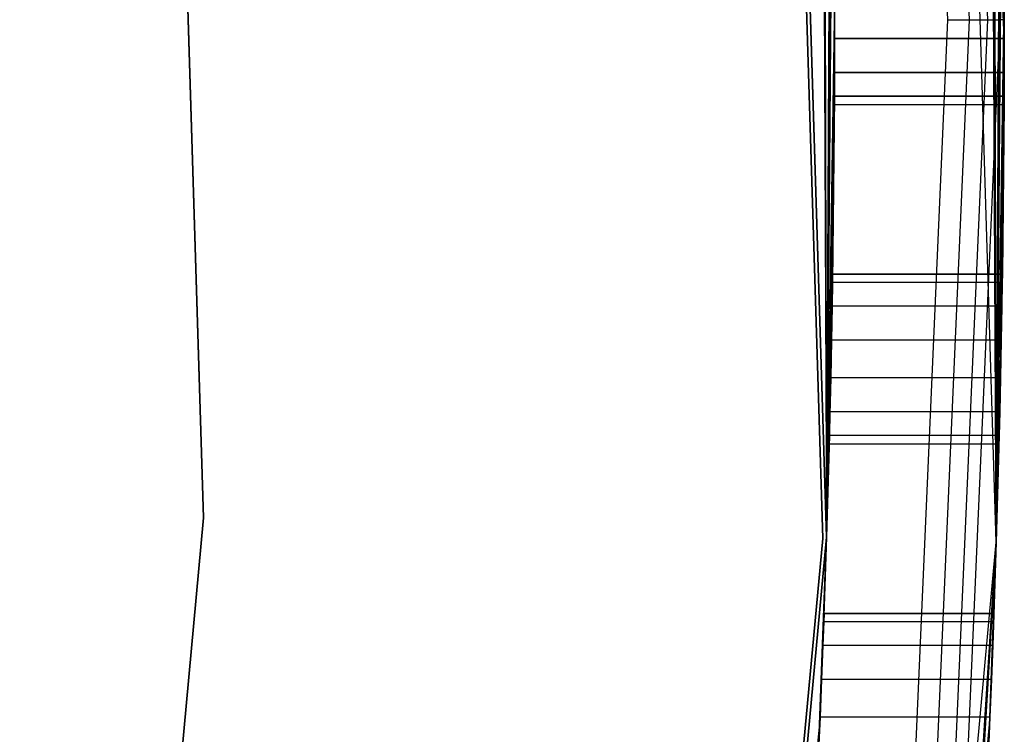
# Model space of a CAD drawing. Extents: x -12.6 to 17.4, y -15 to 15.
# Tile 22 of 27: x 16.58 to 17.45, y -0.632 to 0. Entities that reach past the tile are written whole.
import ezdxf

# ---------------------------------------------------------------- set-up
doc = ezdxf.new("R2010")
doc.units = 0
doc.header["$LTSCALE"] = 2.54
doc.layers.get('0').update_dxf_attribs({"color": 13, "linetype": 'CONTINUOUS'})

# ---------------------------------------------------------------- blocks, each defined once
blk = doc.blocks.new('Z_O_ENIE_LID_ROUND_LED_50W')
at = {"color": 0}
for p, q in [((30.14288, -0.46193, 0.44733), (30.086, 1.38403, 0.44733)), ((30.14288, -0.46193, 0.44733), (30.086, 1.38403, 0.44733)), ((29.93665, 1.37019, 0.44733), (29.99295, -0.45731, 0.44733)), ((29.99295, -0.45731, 4.84733), (29.93665, 1.37019, 4.84733)), ((29.99295, -0.45731, 4.84733), (29.93665, 1.37019, 4.84733)), ((29.93665, 1.37019, 0.44733), (29.99295, -0.45731, 0.44733)), ((29.38822, 1.31944, 4.59046), (29.44244, -0.44037, 4.59046)), ((29.44244, -0.44037, 3.29046), (29.38822, 1.31944, 3.29046)), ((29.38822, 1.31944, 4.59046), (29.44244, -0.44037, 4.59046)), ((29.44244, -0.44037, 3.29046), (29.38822, 1.31944, 3.29046)), ((30.13535, 0, 4.83268), (30.07832, 1.30606, 4.83268)), ((30.13535, 0, 4.83268), (30.07832, 1.30606, 4.83268)), ((30.14619, 0, 4.81646), (30.08912, 1.307, 4.81646)), ((30.14619, 0, 4.81646), (30.08912, 1.307, 4.81646)), ((30.14998, -0.01669, 1.99807), (30.09291, 1.30734, 4.79733)), ((30.09291, 1.30734, 4.79733), (30.14999, 0, 4.79733)), ((30.14998, -0.01669, 1.99807), (30.09291, 1.30734, 4.79733)), ((30.09291, 1.30734, 4.79733), (30.14999, 0, 4.79733)), ((30.09999, 0, 4.84733), (30.0431, 1.30298, 4.84733)), ((30.09999, 0, 4.84733), (30.0431, 1.30298, 4.84733)), ((30.11913, 0, 4.84352), (30.06216, 1.30465, 4.84352)), ((30.11913, 0, 4.84352), (30.06216, 1.30465, 4.84352)), ((30.14288, -0.46193, 0.44733), (30.13731, 0.61669, 0.87421)), ((30.14288, -0.46193, 0.44733), (30.13731, 0.61669, 0.87421)), ((29.98853, 0.58331, 0.87421), (29.99295, -0.45731, 0.44733)), ((29.98853, 0.58331, 0.87421), (29.99295, -0.45731, 0.44733)), ((30.13864, 0.58331, 0.87421), (30.14288, -0.46193, 0.44733)), ((30.13864, 0.58331, 0.87421), (30.14288, -0.46193, 0.44733)), ((29.98968, 0.55324, 0.88869), (29.99295, -0.45731, 0.44733)), ((29.98968, 0.55324, 0.88869), (29.99295, -0.45731, 0.44733)), ((29.98968, 0.55324, 1.98359), (29.99295, -0.45731, 2.34733)), ((29.98968, 0.55324, 1.98359), (29.99295, -0.45731, 2.34733)), ((30.13979, 0.55324, 0.88869), (30.14288, -0.46193, 0.44733)), ((30.13979, 0.55324, 0.88869), (30.14288, -0.46193, 0.44733)), ((29.99044, 0.53243, 0.91479), (29.99295, -0.45731, 0.44733)), ((29.99044, 0.53243, 0.91479), (29.99295, -0.45731, 0.44733)), ((29.99044, 0.53243, 1.95749), (29.99295, -0.45731, 2.34733)), ((29.99044, 0.53243, 1.95749), (29.99295, -0.45731, 2.34733)), ((30.14054, 0.53243, 0.91479), (30.14288, -0.46193, 0.44733)), ((30.14054, 0.53243, 0.91479), (30.14288, -0.46193, 0.44733)), ((29.99662, 0.31669, 0.87421), (29.99295, -0.45731, 0.44733)), ((29.99662, 0.31669, 0.87421), (29.99295, -0.45731, 0.44733)), ((29.99295, -0.45731, 2.34733), (29.99662, 0.31669, 1.99807)), ((29.99295, -0.45731, 2.34733), (29.99662, 0.31669, 1.99807)), ((30.14288, -0.46193, 0.44733), (30.14665, 0.31669, 0.87421)), ((30.14288, -0.46193, 0.44733), (30.14665, 0.31669, 0.87421)), ((29.99729, 0.28331, 0.87421), (29.99295, -0.45731, 0.44733)), ((29.99729, 0.28331, 0.87421), (29.99295, -0.45731, 0.44733)), ((29.99729, 0.28331, 1.99807), (29.99295, -0.45731, 2.34733)), ((29.99729, 0.28331, 1.99807), (29.99295, -0.45731, 2.34733)), ((30.14732, 0.28331, 0.87421), (30.14288, -0.46193, 0.44733)), ((30.14732, 0.28331, 0.87421), (30.14288, -0.46193, 0.44733)), ((29.99783, 0.25324, 0.88869), (29.99295, -0.45731, 0.44733)), ((29.99783, 0.25324, 0.88869), (29.99295, -0.45731, 0.44733)), ((29.99783, 0.25324, 1.98359), (29.99295, -0.45731, 2.34733)), ((29.99783, 0.25324, 1.98359), (29.99295, -0.45731, 2.34733)), ((30.14785, 0.25324, 0.88869), (30.14288, -0.46193, 0.44733)), ((30.14785, 0.25324, 0.88869), (30.14288, -0.46193, 0.44733)), ((29.99818, 0.23243, 0.91479), (29.99295, -0.45731, 0.44733)), ((29.99818, 0.23243, 0.91479), (29.99295, -0.45731, 0.44733)), ((29.99818, 0.23243, 1.95749), (29.99295, -0.45731, 2.34733)), ((29.99818, 0.23243, 1.95749), (29.99295, -0.45731, 2.34733)), ((30.14819, 0.23243, 0.91479), (30.14288, -0.46193, 0.44733)), ((30.14819, 0.23243, 0.91479), (30.14288, -0.46193, 0.44733)), ((29.99998, 0.01669, 0.87421), (29.99295, -0.45731, 0.44733)), ((29.99998, 0.01669, 0.87421), (29.99295, -0.45731, 0.44733)), ((29.99998, 0.01669, 1.99807), (29.99295, -0.45731, 2.34733)), ((29.99998, 0.01669, 1.99807), (29.99295, -0.45731, 2.34733)), ((29.99998, -0.01669, 0.87421), (29.99998, 0.01669, 0.87421)), ((29.99998, 0.01669, 1.99807), (29.99998, -0.01669, 1.99807)), ((29.99998, -0.01669, 0.87421), (29.99998, 0.01669, 0.87421)), ((29.99998, 0.01669, 1.99807), (29.99998, -0.01669, 1.99807)), ((30.14288, -0.46193, 0.44733), (30.14998, 0.01669, 0.87421)), ((30.14288, -0.46193, 0.44733), (30.14998, 0.01669, 0.87421)), ((30.14998, 0.01669, 0.87421), (30.14998, -0.01669, 0.87421)), ((30.14998, -0.01669, 1.99807), (30.14998, 0.01669, 1.99807)), ((30.14998, 0.01669, 0.87421), (30.14998, -0.01669, 0.87421)), ((30.14998, -0.01669, 1.99807), (30.14998, 0.01669, 1.99807)), ((29.99295, -0.45731, 2.34733), (29.99999, 0, 2.34733)), ((29.99999, 0, 2.54733), (29.99295, -0.45731, 4.84733)), ((29.99999, 0, 2.54733), (29.99295, -0.45731, 4.84733)), ((29.99999, 0, 2.54733), (29.99295, -0.45731, 2.54733)), ((29.99999, 0, 2.54733), (29.99295, -0.45731, 2.54733)), ((29.99295, -0.45731, 2.34733), (29.99999, 0, 2.34733)), ((30.0431, -1.30298, 4.84733), (30.09999, 0, 4.84733)), ((30.0431, -1.30298, 4.84733), (30.09999, 0, 4.84733)), ((30.06216, -1.30465, 4.84352), (30.11913, 0, 4.84352)), ((30.06216, -1.30465, 4.84352), (30.11913, 0, 4.84352)), ((30.07832, -1.30606, 4.83268), (30.13535, 0, 4.83268)), ((30.07832, -1.30606, 4.83268), (30.13535, 0, 4.83268)), ((30.08912, -1.307, 4.81646), (30.14619, 0, 4.81646)), ((30.08912, -1.307, 4.81646), (30.14619, 0, 4.81646)), ((30.09999, 0, 4.84733), (30.11913, 0, 4.84352)), ((30.09999, 0, 4.84733), (30.11913, 0, 4.84352)), ((30.11913, 0, 4.84352), (30.13535, 0, 4.83268)), ((30.11913, 0, 4.84352), (30.13535, 0, 4.83268)), ((30.13535, 0, 4.83268), (30.14619, 0, 4.81646)), ((30.13535, 0, 4.83268), (30.14619, 0, 4.81646)), ((30.14999, 0, 4.79733), (30.14288, -0.46193, 4.79733)), ((30.14999, 0, 4.79733), (30.14288, -0.46193, 4.79733)), ((30.14619, 0, 4.81646), (30.14288, -0.46193, 4.79733)), ((30.14619, 0, 4.81646), (30.14288, -0.46193, 4.79733)), ((30.14999, 0, 4.79733), (30.14619, 0, 4.81646)), ((30.14999, 0, 4.79733), (30.14619, 0, 4.81646)), ((30.14665, -0.31669, 1.99807), (30.14999, 0, 4.79733)), ((30.14665, -0.31669, 1.99807), (30.14999, 0, 4.79733)), ((30.14732, -0.28331, 1.99807), (30.14999, 0, 4.79733)), ((30.14732, -0.28331, 1.99807), (30.14999, 0, 4.79733)), ((30.14785, -0.25324, 1.98359), (30.14999, 0, 4.79733)), ((30.14785, -0.25324, 1.98359), (30.14999, 0, 4.79733)), ((30.14998, -0.01669, 1.99807), (30.14999, 0, 4.79733)), ((30.14998, -0.01669, 1.99807), (30.14999, 0, 4.79733)), ((29.99998, -0.01669, 0.87421), (29.99295, -0.45731, 0.44733)), ((29.99998, -0.01669, 0.87421), (29.99295, -0.45731, 0.44733)), ((29.99998, -0.01669, 1.99807), (29.99295, -0.45731, 2.34733)), ((29.99998, -0.01669, 1.99807), (29.99295, -0.45731, 2.34733)), ((29.99998, -0.01669, 0.87421), (29.99783, -0.25324, 0.88869)), ((29.99998, -0.01669, 0.87421), (29.99783, -0.25324, 0.88869)), ((29.99818, -0.23243, 0.91479), (29.99998, -0.01669, 0.87421)), ((29.99818, -0.23243, 0.91479), (29.99998, -0.01669, 0.87421)), ((29.99992, -0.04676, 0.88869), (29.99998, -0.01669, 0.87421)), ((29.99998, -0.01669, 1.99807), (29.99992, -0.04676, 1.98359)), ((29.99992, -0.04676, 0.88869), (29.99998, -0.01669, 0.87421)), ((29.99998, -0.01669, 1.99807), (29.99992, -0.04676, 1.98359)), ((29.99998, -0.01669, 0.87421), (30.14998, -0.01669, 0.87421)), ((29.99998, -0.01669, 0.87421), (30.14998, -0.01669, 0.87421)), ((30.14998, -0.01669, 1.99807), (29.99998, -0.01669, 1.99807)), ((30.14998, -0.01669, 1.99807), (29.99998, -0.01669, 1.99807)), ((30.14288, -0.46193, 0.44733), (30.14998, -0.01669, 0.87421)), ((30.14288, -0.46193, 0.44733), (30.14998, -0.01669, 0.87421)), ((30.14732, -0.28331, 0.87421), (30.14998, -0.01669, 0.87421)), ((30.14732, -0.28331, 0.87421), (30.14998, -0.01669, 0.87421)), ((30.14785, -0.25324, 0.88869), (30.14998, -0.01669, 0.87421)), ((30.14785, -0.25324, 0.88869), (30.14998, -0.01669, 0.87421)), ((30.14998, -0.01669, 1.99807), (30.14785, -0.25324, 1.98359)), ((30.14998, -0.01669, 1.99807), (30.14785, -0.25324, 1.98359)), ((30.14998, -0.01669, 0.87421), (30.14819, -0.23243, 0.91479)), ((30.14998, -0.01669, 1.99807), (30.14819, -0.23243, 1.95749)), ((30.14998, -0.01669, 1.99807), (30.14819, -0.23243, 1.95749)), ((30.14998, -0.01669, 0.87421), (30.14819, -0.23243, 0.91479)), ((30.14992, -0.04676, 1.98359), (30.14998, -0.01669, 1.99807)), ((30.14998, -0.01669, 0.87421), (30.14992, -0.04676, 0.88869)), ((30.14998, -0.01669, 0.87421), (30.14992, -0.04676, 0.88869)), ((30.14992, -0.04676, 1.98359), (30.14998, -0.01669, 1.99807)), ((29.99992, -0.04676, 1.98359), (29.99295, -0.45731, 2.34733)), ((29.99992, -0.04676, 1.98359), (29.99295, -0.45731, 2.34733)), ((29.99992, -0.04676, 0.88869), (29.99818, -0.23243, 0.91479)), ((29.99992, -0.04676, 0.88869), (29.99818, -0.23243, 0.91479)), ((29.99984, -0.06757, 0.91479), (29.99992, -0.04676, 0.88869)), ((29.99992, -0.04676, 1.98359), (29.99984, -0.06757, 1.95749)), ((29.99984, -0.06757, 0.91479), (29.99992, -0.04676, 0.88869)), ((29.99992, -0.04676, 1.98359), (29.99984, -0.06757, 1.95749)), ((29.99992, -0.04676, 0.88869), (30.14992, -0.04676, 0.88869)), ((29.99992, -0.04676, 0.88869), (30.14992, -0.04676, 0.88869)), ((30.14992, -0.04676, 1.98359), (29.99992, -0.04676, 1.98359)), ((30.14992, -0.04676, 1.98359), (29.99992, -0.04676, 1.98359)), ((30.14819, -0.23243, 1.95749), (30.14992, -0.04676, 1.98359)), ((30.14992, -0.04676, 0.88869), (30.14819, -0.23243, 0.91479)), ((30.14992, -0.04676, 0.88869), (30.14819, -0.23243, 0.91479)), ((30.14819, -0.23243, 1.95749), (30.14992, -0.04676, 1.98359)), ((30.14992, -0.04676, 0.88869), (30.14984, -0.06757, 0.91479)), ((30.14984, -0.06757, 1.95749), (30.14992, -0.04676, 1.98359)), ((30.14992, -0.04676, 0.88869), (30.14984, -0.06757, 0.91479)), ((30.14984, -0.06757, 1.95749), (30.14992, -0.04676, 1.98359)), ((29.99295, -0.45731, 2.34733), (29.99984, -0.06757, 1.95749)), ((29.99295, -0.45731, 2.34733), (29.99984, -0.06757, 1.95749)), ((29.99984, -0.06757, 0.91479), (29.99818, -0.23243, 0.91479)), ((29.99984, -0.06757, 0.91479), (29.99818, -0.23243, 0.91479)), ((29.9998, -0.075, 0.94733), (29.99984, -0.06757, 0.91479)), ((29.99984, -0.06757, 1.95749), (29.9998, -0.075, 1.92495)), ((29.9998, -0.075, 0.94733), (29.99984, -0.06757, 0.91479)), ((29.99984, -0.06757, 1.95749), (29.9998, -0.075, 1.92495)), ((29.99984, -0.06757, 0.91479), (30.14984, -0.06757, 0.91479)), ((29.99984, -0.06757, 0.91479), (30.14984, -0.06757, 0.91479)), ((30.14984, -0.06757, 1.95749), (29.99984, -0.06757, 1.95749)), ((30.14984, -0.06757, 1.95749), (29.99984, -0.06757, 1.95749)), ((30.14984, -0.06757, 0.91479), (30.14819, -0.23243, 0.91479)), ((30.14984, -0.06757, 0.91479), (30.14819, -0.23243, 0.91479)), ((30.14984, -0.06757, 1.95749), (30.14819, -0.23243, 1.95749)), ((30.14984, -0.06757, 1.95749), (30.14819, -0.23243, 1.95749)), ((30.14984, -0.06757, 0.91479), (30.1498, -0.075, 0.94733)), ((30.1498, -0.075, 1.92495), (30.14984, -0.06757, 1.95749)), ((30.14984, -0.06757, 0.91479), (30.1498, -0.075, 0.94733)), ((30.1498, -0.075, 1.92495), (30.14984, -0.06757, 1.95749)), ((29.99295, -0.45731, 2.34733), (29.9998, -0.075, 1.92495)), ((29.99295, -0.45731, 2.34733), (29.9998, -0.075, 1.92495)), ((29.99818, -0.23243, 1.95749), (29.9998, -0.075, 1.92495)), ((29.99818, -0.23243, 1.95749), (29.9998, -0.075, 1.92495)), ((29.99829, -0.225, 1.92495), (29.9998, -0.075, 1.92495)), ((29.9998, -0.075, 0.94733), (29.99829, -0.225, 0.94733)), ((29.9998, -0.075, 0.94733), (29.99829, -0.225, 0.94733)), ((29.99829, -0.225, 1.92495), (29.9998, -0.075, 1.92495)), ((29.9998, -0.075, 1.92495), (29.9998, -0.075, 0.94733)), ((29.9998, -0.075, 0.94733), (30.1498, -0.075, 0.94733)), ((29.9998, -0.075, 1.92495), (29.9998, -0.075, 0.94733)), ((29.9998, -0.075, 1.92495), (30.1498, -0.075, 1.92495)), ((29.9998, -0.075, 0.94733), (30.1498, -0.075, 0.94733)), ((29.9998, -0.075, 1.92495), (30.1498, -0.075, 1.92495)), ((30.1498, -0.075, 0.94733), (30.1483, -0.225, 0.94733)), ((30.1498, -0.075, 0.94733), (30.1483, -0.225, 0.94733)), ((30.1498, -0.075, 1.92495), (30.1483, -0.225, 1.92495)), ((30.1498, -0.075, 1.92495), (30.1483, -0.225, 1.92495)), ((30.1498, -0.075, 0.94733), (30.1498, -0.075, 1.92495)), ((30.1498, -0.075, 0.94733), (30.1498, -0.075, 1.92495)), ((29.99818, -0.23243, 0.91479), (29.99829, -0.225, 0.94733)), ((29.99829, -0.225, 1.92495), (29.99818, -0.23243, 1.95749)), ((29.99818, -0.23243, 0.91479), (29.99829, -0.225, 0.94733)), ((29.99829, -0.225, 1.92495), (29.99818, -0.23243, 1.95749)), ((29.99829, -0.225, 0.94733), (29.99829, -0.225, 1.92495)), ((29.99829, -0.225, 0.94733), (29.99829, -0.225, 1.92495)), ((29.99829, -0.225, 0.94733), (30.1483, -0.225, 0.94733)), ((30.1483, -0.225, 1.92495), (29.99829, -0.225, 1.92495)), ((29.99829, -0.225, 0.94733), (30.1483, -0.225, 0.94733)), ((30.1483, -0.225, 1.92495), (29.99829, -0.225, 1.92495)), ((30.1483, -0.225, 0.94733), (30.14819, -0.23243, 0.91479)), ((30.14819, -0.23243, 1.95749), (30.1483, -0.225, 1.92495)), ((30.1483, -0.225, 0.94733), (30.14819, -0.23243, 0.91479)), ((30.14819, -0.23243, 1.95749), (30.1483, -0.225, 1.92495)), ((30.1483, -0.225, 1.92495), (30.1483, -0.225, 0.94733)), ((30.1483, -0.225, 1.92495), (30.1483, -0.225, 0.94733)), ((29.99295, -0.45731, 2.34733), (29.99818, -0.23243, 1.95749)), ((29.99295, -0.45731, 2.34733), (29.99818, -0.23243, 1.95749)), ((29.99783, -0.25324, 0.88869), (29.99818, -0.23243, 0.91479)), ((29.99818, -0.23243, 1.95749), (29.99783, -0.25324, 1.98359)), ((29.99783, -0.25324, 0.88869), (29.99818, -0.23243, 0.91479)), ((29.99818, -0.23243, 1.95749), (29.99783, -0.25324, 1.98359)), ((30.14819, -0.23243, 0.91479), (29.99818, -0.23243, 0.91479)), ((30.14819, -0.23243, 0.91479), (29.99818, -0.23243, 0.91479)), ((30.14819, -0.23243, 1.95749), (29.99818, -0.23243, 1.95749)), ((30.14819, -0.23243, 1.95749), (29.99818, -0.23243, 1.95749)), ((30.14819, -0.23243, 0.91479), (30.14785, -0.25324, 0.88869)), ((30.14785, -0.25324, 1.98359), (30.14819, -0.23243, 1.95749)), ((30.14819, -0.23243, 0.91479), (30.14785, -0.25324, 0.88869)), ((30.14785, -0.25324, 1.98359), (30.14819, -0.23243, 1.95749)), ((29.99295, -0.45731, 0.44733), (29.99783, -0.25324, 0.88869)), ((29.99295, -0.45731, 0.44733), (29.99783, -0.25324, 0.88869)), ((29.99783, -0.25324, 1.98359), (29.99295, -0.45731, 2.34733)), ((29.99783, -0.25324, 1.98359), (29.99295, -0.45731, 2.34733)), ((29.99729, -0.28331, 0.87421), (29.99783, -0.25324, 0.88869)), ((29.99783, -0.25324, 1.98359), (29.99729, -0.28331, 1.99807)), ((29.99729, -0.28331, 0.87421), (29.99783, -0.25324, 0.88869)), ((29.99783, -0.25324, 1.98359), (29.99729, -0.28331, 1.99807)), ((30.14785, -0.25324, 0.88869), (29.99783, -0.25324, 0.88869)), ((30.14785, -0.25324, 0.88869), (29.99783, -0.25324, 0.88869)), ((30.14785, -0.25324, 1.98359), (29.99783, -0.25324, 1.98359)), ((30.14785, -0.25324, 1.98359), (29.99783, -0.25324, 1.98359)), ((30.14785, -0.25324, 0.88869), (30.14732, -0.28331, 0.87421)), ((30.14732, -0.28331, 1.99807), (30.14785, -0.25324, 1.98359)), ((30.14785, -0.25324, 0.88869), (30.14732, -0.28331, 0.87421)), ((30.14732, -0.28331, 1.99807), (30.14785, -0.25324, 1.98359)), ((29.99295, -0.45731, 0.44733), (29.99729, -0.28331, 0.87421)), ((29.99295, -0.45731, 0.44733), (29.99729, -0.28331, 0.87421)), ((29.99729, -0.28331, 1.99807), (29.99295, -0.45731, 2.34733)), ((29.99729, -0.28331, 1.99807), (29.99295, -0.45731, 2.34733)), ((29.99662, -0.31669, 0.87421), (29.99729, -0.28331, 0.87421)), ((29.99729, -0.28331, 1.99807), (29.99662, -0.31669, 1.99807)), ((29.99662, -0.31669, 0.87421), (29.99729, -0.28331, 0.87421)), ((29.99729, -0.28331, 1.99807), (29.99662, -0.31669, 1.99807)), ((30.14732, -0.28331, 0.87421), (29.99729, -0.28331, 0.87421)), ((30.14732, -0.28331, 0.87421), (29.99729, -0.28331, 0.87421)), ((30.14732, -0.28331, 1.99807), (29.99729, -0.28331, 1.99807)), ((30.14732, -0.28331, 1.99807), (29.99729, -0.28331, 1.99807)), ((30.14288, -0.46193, 0.44733), (30.14732, -0.28331, 0.87421)), ((30.14288, -0.46193, 0.44733), (30.14732, -0.28331, 0.87421)), ((30.14732, -0.28331, 0.87421), (30.14665, -0.31669, 0.87421)), ((30.14665, -0.31669, 1.99807), (30.14732, -0.28331, 1.99807)), ((30.14732, -0.28331, 0.87421), (30.14665, -0.31669, 0.87421)), ((30.14665, -0.31669, 1.99807), (30.14732, -0.28331, 1.99807)), ((29.99662, -0.31669, 0.87421), (29.99295, -0.45731, 0.44733)), ((29.99662, -0.31669, 0.87421), (29.99295, -0.45731, 0.44733)), ((29.99662, -0.31669, 1.99807), (29.99295, -0.45731, 2.34733)), ((29.99662, -0.31669, 1.99807), (29.99295, -0.45731, 2.34733)), ((29.99594, -0.34676, 0.88869), (29.99662, -0.31669, 0.87421)), ((29.99662, -0.31669, 1.99807), (29.99594, -0.34676, 1.98359)), ((29.99594, -0.34676, 0.88869), (29.99662, -0.31669, 0.87421)), ((29.99662, -0.31669, 1.99807), (29.99594, -0.34676, 1.98359)), ((30.14665, -0.31669, 0.87421), (29.99662, -0.31669, 0.87421)), ((30.14665, -0.31669, 0.87421), (29.99662, -0.31669, 0.87421)), ((30.14665, -0.31669, 1.99807), (29.99662, -0.31669, 1.99807)), ((30.14665, -0.31669, 1.99807), (29.99662, -0.31669, 1.99807)), ((30.14665, -0.31669, 0.87421), (30.14288, -0.46193, 0.44733)), ((30.14665, -0.31669, 0.87421), (30.14288, -0.46193, 0.44733)), ((30.14665, -0.31669, 1.99807), (30.14288, -0.46193, 4.79733)), ((30.14665, -0.31669, 1.99807), (30.14288, -0.46193, 4.79733)), ((30.14665, -0.31669, 0.87421), (30.14598, -0.34676, 0.88869)), ((30.14598, -0.34676, 1.98359), (30.14665, -0.31669, 1.99807)), ((30.14665, -0.31669, 0.87421), (30.14598, -0.34676, 0.88869)), ((30.14598, -0.34676, 1.98359), (30.14665, -0.31669, 1.99807)), ((29.99594, -0.34676, 0.88869), (29.99295, -0.45731, 0.44733)), ((29.99594, -0.34676, 0.88869), (29.99295, -0.45731, 0.44733)), ((29.99594, -0.34676, 1.98359), (29.99295, -0.45731, 2.34733)), ((29.99594, -0.34676, 1.98359), (29.99295, -0.45731, 2.34733)), ((29.99544, -0.36757, 0.91479), (29.99594, -0.34676, 0.88869)), ((29.99594, -0.34676, 1.98359), (29.99544, -0.36757, 1.95749)), ((29.99544, -0.36757, 0.91479), (29.99594, -0.34676, 0.88869)), ((29.99594, -0.34676, 1.98359), (29.99544, -0.36757, 1.95749)), ((30.14598, -0.34676, 0.88869), (29.99594, -0.34676, 0.88869)), ((30.14598, -0.34676, 0.88869), (29.99594, -0.34676, 0.88869)), ((30.14598, -0.34676, 1.98359), (29.99594, -0.34676, 1.98359)), ((30.14598, -0.34676, 1.98359), (29.99594, -0.34676, 1.98359)), ((30.14598, -0.34676, 0.88869), (30.14288, -0.46193, 0.44733)), ((30.14598, -0.34676, 0.88869), (30.14288, -0.46193, 0.44733)), ((30.14598, -0.34676, 1.98359), (30.14288, -0.46193, 4.79733)), ((30.14598, -0.34676, 1.98359), (30.14288, -0.46193, 4.79733)), ((30.14598, -0.34676, 0.88869), (30.14549, -0.36757, 0.91479)), ((30.14549, -0.36757, 1.95749), (30.14598, -0.34676, 1.98359)), ((30.14598, -0.34676, 0.88869), (30.14549, -0.36757, 0.91479)), ((30.14549, -0.36757, 1.95749), (30.14598, -0.34676, 1.98359)), ((29.99544, -0.36757, 0.91479), (29.99295, -0.45731, 0.44733)), ((29.99544, -0.36757, 0.91479), (29.99295, -0.45731, 0.44733)), ((29.99544, -0.36757, 1.95749), (29.99295, -0.45731, 2.34733)), ((29.99544, -0.36757, 1.95749), (29.99295, -0.45731, 2.34733)), ((29.99526, -0.375, 0.94733), (29.99544, -0.36757, 0.91479)), ((29.99544, -0.36757, 1.95749), (29.99526, -0.375, 1.92495)), ((29.99526, -0.375, 0.94733), (29.99544, -0.36757, 0.91479)), ((29.99544, -0.36757, 1.95749), (29.99526, -0.375, 1.92495)), ((30.14549, -0.36757, 0.91479), (29.99544, -0.36757, 0.91479)), ((30.14549, -0.36757, 0.91479), (29.99544, -0.36757, 0.91479)), ((30.14549, -0.36757, 1.95749), (29.99544, -0.36757, 1.95749)), ((30.14549, -0.36757, 1.95749), (29.99544, -0.36757, 1.95749)), ((30.14549, -0.36757, 1.95749), (30.14288, -0.46193, 4.79733)), ((30.14549, -0.36757, 0.91479), (30.14288, -0.46193, 0.44733)), ((30.14549, -0.36757, 0.91479), (30.14288, -0.46193, 0.44733)), ((30.14549, -0.36757, 1.95749), (30.14288, -0.46193, 4.79733)), ((30.1453, -0.375, 1.92495), (30.14549, -0.36757, 1.95749)), ((30.14549, -0.36757, 0.91479), (30.1453, -0.375, 0.94733)), ((30.14549, -0.36757, 0.91479), (30.1453, -0.375, 0.94733)), ((30.1453, -0.375, 1.92495), (30.14549, -0.36757, 1.95749)), ((29.99295, -0.45731, 0.44733), (29.99526, -0.375, 0.94733)), ((29.99526, -0.375, 1.92495), (29.99295, -0.45731, 2.34733)), ((29.99526, -0.375, 1.92495), (29.99295, -0.45731, 2.34733)), ((29.99295, -0.45731, 0.44733), (29.99526, -0.375, 0.94733)), ((29.99526, -0.375, 1.92495), (29.99526, -0.375, 0.94733)), ((29.99526, -0.375, 0.94733), (30.1453, -0.375, 0.94733)), ((29.99526, -0.375, 1.92495), (29.99526, -0.375, 0.94733)), ((29.99526, -0.375, 1.92495), (30.1453, -0.375, 1.92495)), ((29.99526, -0.375, 0.94733), (30.1453, -0.375, 0.94733)), ((29.99526, -0.375, 1.92495), (30.1453, -0.375, 1.92495)), ((30.14288, -0.46193, 4.79733), (30.1453, -0.375, 1.92495)), ((30.1453, -0.375, 0.94733), (30.14288, -0.46193, 0.44733)), ((30.1453, -0.375, 0.94733), (30.14288, -0.46193, 0.44733)), ((30.14288, -0.46193, 4.79733), (30.1453, -0.375, 1.92495)), ((30.1453, -0.375, 0.94733), (30.1453, -0.375, 1.92495)), ((30.1453, -0.375, 0.94733), (30.1453, -0.375, 1.92495)), ((29.44244, -0.44037, 4.59046), (29.27999, -2.1935, 4.59046)), ((29.27999, -2.1935, 3.29046), (29.44244, -0.44037, 3.29046)), ((29.44244, -0.44037, 4.59046), (29.27999, -2.1935, 4.59046)), ((29.27999, -2.1935, 3.29046), (29.44244, -0.44037, 3.29046)), ((29.44244, -0.44037, 4.59046), (29.44244, -0.44037, 3.29046)), ((29.44244, -0.44037, 4.59046), (29.44244, -0.44037, 3.29046)), ((29.99295, -0.45731, 0.44733), (29.82425, -2.27787, 0.44733)), ((29.82425, -2.27787, 2.34733), (29.99295, -0.45731, 2.34733)), ((29.99295, -0.45731, 2.54733), (29.82425, -2.27787, 2.54733)), ((29.82425, -2.27787, 4.84733), (29.99295, -0.45731, 4.84733)), ((29.82425, -2.27787, 4.84733), (29.99295, -0.45731, 4.84733)), ((29.99295, -0.45731, 0.44733), (29.82425, -2.27787, 0.44733)), ((29.99295, -0.45731, 2.54733), (29.82425, -2.27787, 2.54733)), ((29.82425, -2.27787, 2.34733), (29.99295, -0.45731, 2.34733)), ((29.9859, -0.64676, 0.88869), (29.99295, -0.45731, 0.44733)), ((29.9859, -0.64676, 0.88869), (29.99295, -0.45731, 0.44733)), ((29.98718, -0.61669, 0.87421), (29.99295, -0.45731, 0.44733)), ((29.98718, -0.61669, 0.87421), (29.99295, -0.45731, 0.44733)), ((29.98718, -0.61669, 1.99807), (29.99295, -0.45731, 2.34733)), ((29.98718, -0.61669, 1.99807), (29.99295, -0.45731, 2.34733)), ((29.99295, -0.45731, 0.44733), (29.98853, -0.58331, 0.87421)), ((29.99295, -0.45731, 0.44733), (29.98853, -0.58331, 0.87421)), ((29.98853, -0.58331, 1.99807), (29.99295, -0.45731, 2.34733)), ((29.98853, -0.58331, 1.99807), (29.99295, -0.45731, 2.34733)), ((29.99295, -0.45731, 0.44733), (29.98968, -0.55324, 0.88869)), ((29.99295, -0.45731, 0.44733), (29.98968, -0.55324, 0.88869)), ((29.98968, -0.55324, 1.98359), (29.99295, -0.45731, 2.34733)), ((29.98968, -0.55324, 1.98359), (29.99295, -0.45731, 2.34733)), ((29.99044, -0.53243, 0.91479), (29.99295, -0.45731, 0.44733)), ((29.99044, -0.53243, 0.91479), (29.99295, -0.45731, 0.44733)), ((29.99044, -0.53243, 1.95749), (29.99295, -0.45731, 2.34733)), ((29.99044, -0.53243, 1.95749), (29.99295, -0.45731, 2.34733)), ((29.99071, -0.525, 0.94733), (29.99295, -0.45731, 0.44733)), ((29.99071, -0.525, 0.94733), (29.99295, -0.45731, 0.44733)), ((29.99071, -0.525, 1.92495), (29.99295, -0.45731, 2.34733)), ((29.99071, -0.525, 1.92495), (29.99295, -0.45731, 2.34733)), ((29.99295, -0.45731, 2.34733), (29.99295, -0.45731, 0.44733)), ((29.99295, -0.45731, 2.34733), (29.99295, -0.45731, 0.44733)), ((29.99295, -0.45731, 2.54733), (29.99295, -0.45731, 4.84733)), ((29.99295, -0.45731, 2.54733), (29.99295, -0.45731, 4.84733)), ((29.97247, -2.30087, 0.44733), (30.14288, -0.46193, 0.44733)), ((29.97247, -2.30087, 0.44733), (30.14288, -0.46193, 0.44733)), ((30.08912, -1.307, 4.81646), (30.14288, -0.46193, 4.79733)), ((30.08912, -1.307, 4.81646), (30.14288, -0.46193, 4.79733)), ((30.14288, -0.46193, 4.79733), (30.09291, -1.30734, 4.79733)), ((30.14288, -0.46193, 4.79733), (30.09291, -1.30734, 4.79733)), ((30.13731, -0.61669, 0.87421), (30.14288, -0.46193, 0.44733)), ((30.13731, -0.61669, 0.87421), (30.14288, -0.46193, 0.44733)), ((30.13731, -0.61669, 1.99807), (30.14288, -0.46193, 4.79733)), ((30.13731, -0.61669, 1.99807), (30.14288, -0.46193, 4.79733)), ((30.13864, -0.58331, 0.87421), (30.14288, -0.46193, 0.44733)), ((30.13864, -0.58331, 0.87421), (30.14288, -0.46193, 0.44733)), ((30.13864, -0.58331, 1.99807), (30.14288, -0.46193, 4.79733)), ((30.13864, -0.58331, 1.99807), (30.14288, -0.46193, 4.79733)), ((30.13979, -0.55324, 0.88869), (30.14288, -0.46193, 0.44733)), ((30.13979, -0.55324, 0.88869), (30.14288, -0.46193, 0.44733)), ((30.14288, -0.46193, 4.79733), (30.13979, -0.55324, 1.98359)), ((30.14288, -0.46193, 4.79733), (30.13979, -0.55324, 1.98359)), ((30.14054, -0.53243, 0.91479), (30.14288, -0.46193, 0.44733)), ((30.14054, -0.53243, 0.91479), (30.14288, -0.46193, 0.44733)), ((30.14054, -0.53243, 1.95749), (30.14288, -0.46193, 4.79733)), ((30.14054, -0.53243, 1.95749), (30.14288, -0.46193, 4.79733)), ((30.1408, -0.525, 0.94733), (30.14288, -0.46193, 0.44733)), ((30.1408, -0.525, 1.92495), (30.14288, -0.46193, 4.79733)), ((30.1408, -0.525, 0.94733), (30.14288, -0.46193, 0.44733)), ((30.1408, -0.525, 1.92495), (30.14288, -0.46193, 4.79733)), ((30.14288, -0.46193, 0.44733), (30.14288, -0.46193, 4.79733)), ((30.14288, -0.46193, 0.44733), (30.14288, -0.46193, 4.79733)), ((29.99044, -0.53243, 0.91479), (29.99071, -0.525, 0.94733)), ((29.99071, -0.525, 1.92495), (29.99044, -0.53243, 1.95749)), ((29.99044, -0.53243, 0.91479), (29.99071, -0.525, 0.94733)), ((29.99071, -0.525, 1.92495), (29.99044, -0.53243, 1.95749)), ((29.99071, -0.525, 0.94733), (29.99071, -0.525, 1.92495)), ((29.99071, -0.525, 0.94733), (29.99071, -0.525, 1.92495)), ((29.99071, -0.525, 0.94733), (30.1408, -0.525, 0.94733)), ((30.1408, -0.525, 1.92495), (29.99071, -0.525, 1.92495)), ((29.99071, -0.525, 0.94733), (30.1408, -0.525, 0.94733)), ((30.1408, -0.525, 1.92495), (29.99071, -0.525, 1.92495)), ((30.1408, -0.525, 0.94733), (30.14054, -0.53243, 0.91479)), ((30.14054, -0.53243, 1.95749), (30.1408, -0.525, 1.92495)), ((30.1408, -0.525, 0.94733), (30.14054, -0.53243, 0.91479)), ((30.14054, -0.53243, 1.95749), (30.1408, -0.525, 1.92495)), ((30.1408, -0.525, 1.92495), (30.1408, -0.525, 0.94733)), ((30.1408, -0.525, 1.92495), (30.1408, -0.525, 0.94733)), ((29.98968, -0.55324, 0.88869), (29.99044, -0.53243, 0.91479)), ((29.99044, -0.53243, 1.95749), (29.98968, -0.55324, 1.98359)), ((29.98968, -0.55324, 0.88869), (29.99044, -0.53243, 0.91479)), ((29.99044, -0.53243, 1.95749), (29.98968, -0.55324, 1.98359)), ((30.14054, -0.53243, 0.91479), (29.99044, -0.53243, 0.91479)), ((30.14054, -0.53243, 0.91479), (29.99044, -0.53243, 0.91479)), ((30.14054, -0.53243, 1.95749), (29.99044, -0.53243, 1.95749)), ((30.14054, -0.53243, 1.95749), (29.99044, -0.53243, 1.95749)), ((30.14054, -0.53243, 0.91479), (30.13979, -0.55324, 0.88869)), ((30.13979, -0.55324, 1.98359), (30.14054, -0.53243, 1.95749)), ((30.14054, -0.53243, 0.91479), (30.13979, -0.55324, 0.88869)), ((30.13979, -0.55324, 1.98359), (30.14054, -0.53243, 1.95749)), ((29.98853, -0.58331, 0.87421), (29.98968, -0.55324, 0.88869)), ((29.98968, -0.55324, 1.98359), (29.98853, -0.58331, 1.99807)), ((29.98853, -0.58331, 0.87421), (29.98968, -0.55324, 0.88869)), ((29.98968, -0.55324, 1.98359), (29.98853, -0.58331, 1.99807)), ((30.13979, -0.55324, 0.88869), (29.98968, -0.55324, 0.88869)), ((30.13979, -0.55324, 0.88869), (29.98968, -0.55324, 0.88869)), ((30.13979, -0.55324, 1.98359), (29.98968, -0.55324, 1.98359)), ((30.13979, -0.55324, 1.98359), (29.98968, -0.55324, 1.98359)), ((30.13979, -0.55324, 0.88869), (30.13864, -0.58331, 0.87421)), ((30.13864, -0.58331, 1.99807), (30.13979, -0.55324, 1.98359)), ((30.13979, -0.55324, 0.88869), (30.13864, -0.58331, 0.87421)), ((30.13864, -0.58331, 1.99807), (30.13979, -0.55324, 1.98359)), ((29.98718, -0.61669, 0.87421), (29.98853, -0.58331, 0.87421)), ((29.98853, -0.58331, 1.99807), (29.98718, -0.61669, 1.99807)), ((29.98718, -0.61669, 0.87421), (29.98853, -0.58331, 0.87421)), ((29.98853, -0.58331, 1.99807), (29.98718, -0.61669, 1.99807)), ((30.13864, -0.58331, 0.87421), (29.98853, -0.58331, 0.87421)), ((30.13864, -0.58331, 0.87421), (29.98853, -0.58331, 0.87421)), ((30.13864, -0.58331, 1.99807), (29.98853, -0.58331, 1.99807)), ((30.13864, -0.58331, 1.99807), (29.98853, -0.58331, 1.99807)), ((30.13864, -0.58331, 0.87421), (30.13731, -0.61669, 0.87421)), ((30.13731, -0.61669, 1.99807), (30.13864, -0.58331, 1.99807)), ((30.13864, -0.58331, 0.87421), (30.13731, -0.61669, 0.87421)), ((30.13731, -0.61669, 1.99807), (30.13864, -0.58331, 1.99807)), ((29.98718, -0.61669, 1.99807), (29.82425, -2.27787, 2.34733)), ((29.98718, -0.61669, 1.99807), (29.82425, -2.27787, 2.34733)), ((30.13731, -0.61669, 0.87421), (29.97247, -2.30087, 0.44733)), ((30.13731, -0.61669, 0.87421), (29.97247, -2.30087, 0.44733)), ((29.9859, -0.64676, 0.88869), (29.98718, -0.61669, 0.87421)), ((29.98718, -0.61669, 1.99807), (29.9859, -0.64676, 1.98359)), ((29.9859, -0.64676, 0.88869), (29.98718, -0.61669, 0.87421)), ((29.98718, -0.61669, 1.99807), (29.9859, -0.64676, 1.98359)), ((30.13731, -0.61669, 0.87421), (29.98718, -0.61669, 0.87421)), ((30.13731, -0.61669, 0.87421), (29.98718, -0.61669, 0.87421)), ((30.13731, -0.61669, 1.99807), (29.98718, -0.61669, 1.99807)), ((30.13731, -0.61669, 1.99807), (29.98718, -0.61669, 1.99807)), ((30.13731, -0.61669, 1.99807), (30.09291, -1.30734, 4.79733)), ((30.13731, -0.61669, 1.99807), (30.09291, -1.30734, 4.79733)), ((30.13731, -0.61669, 0.87421), (30.13604, -0.64676, 0.88869)), ((30.13604, -0.64676, 1.98359), (30.13731, -0.61669, 1.99807)), ((30.13731, -0.61669, 0.87421), (30.13604, -0.64676, 0.88869)), ((30.13604, -0.64676, 1.98359), (30.13731, -0.61669, 1.99807))]:
    blk.add_line(p, q, dxfattribs=at)

msp = doc.modelspace()

# ---------------------------------------------------------------- linework, layer by layer
at = {"color": 0}
for p, q in [((17.23324, 1.36872, 4.82642), (17.28955, -0.45877, 4.82642)), ((17.28955, -0.45877, 3.32642), (17.23324, 1.36872, 3.32642)), ((17.23324, 1.36872, 4.82642), (17.28955, -0.45877, 4.82642)), ((17.28955, -0.45877, 3.32642), (17.23324, 1.36872, 3.32642)), ((17.28955, -0.45877, 4.82642), (17.12085, -2.27933, 4.82642)), ((17.12085, -2.27933, 3.32642), (17.28955, -0.45877, 3.32642)), ((17.28955, -0.45877, 4.82642), (17.12085, -2.27933, 4.82642)), ((17.12085, -2.27933, 3.32642), (17.28955, -0.45877, 3.32642)), ((17.28955, -0.45877, 4.82642), (17.28955, -0.45877, 3.32642)), ((17.28955, -0.45877, 4.82642), (17.28955, -0.45877, 3.32642))]:
    msp.add_line(p, q, dxfattribs=at)

# ---------------------------------------------------------------- block references
msp.add_blockref('Z_O_ENIE_LID_ROUND_LED_50W', (-12.7, 0), dxfattribs=at)

doc.saveas('drawing.dxf')
